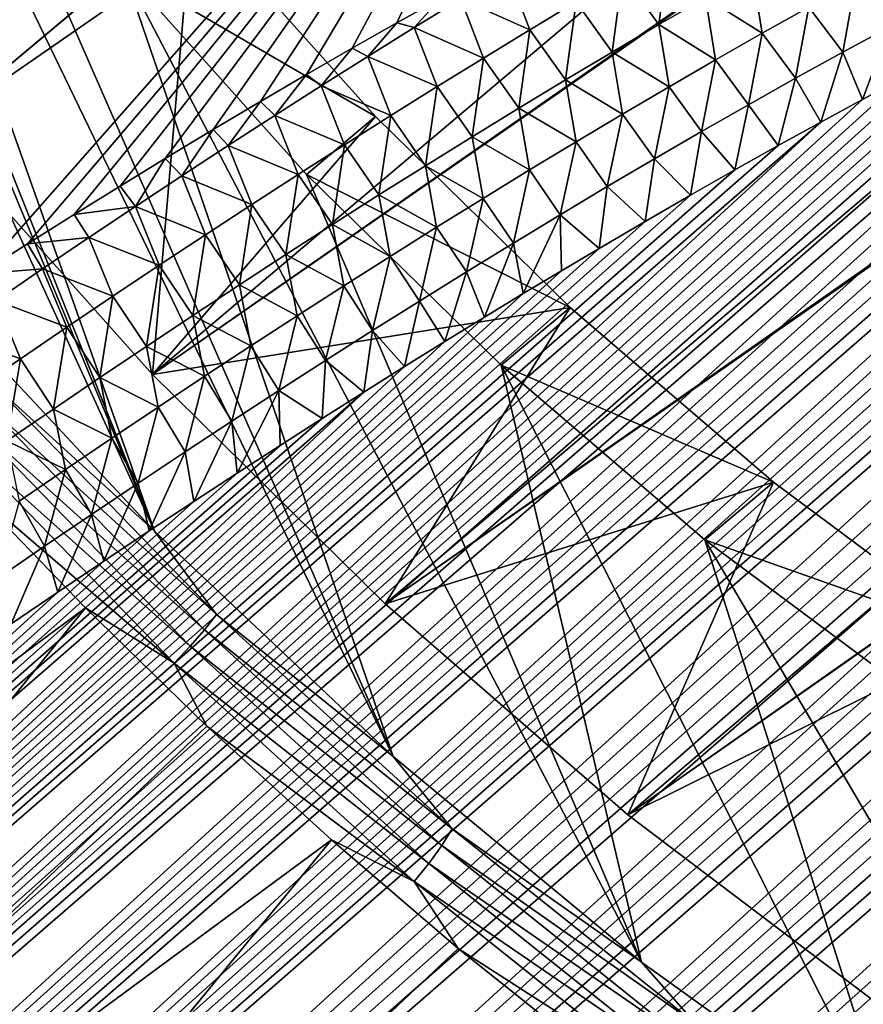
# Model space of a CAD drawing. Header units: metres. Extents: x -82 to 82, y -313 to 40.
# Tile 165 of 256: x -42 to -38, y -28 to -23. Entities that reach past the tile are written whole.
import ezdxf

# ---------------------------------------------------------------- set-up
doc = ezdxf.new("R2010")
doc.units = ezdxf.units.M
doc.layers.add('solid_505278_SW0001_CCC', color=7, linetype='CONTINUOUS')

msp = doc.modelspace()

# ---------------------------------------------------------------- linework, layer by layer
at = {"layer": 'solid_505278_SW0001_CCC'}
for points in [[(-63.763016, -25.788082, 80.750114), (-41.99976, -8.526351, 60.156395), (-42.169922, -8.474665, 60.112907)], [(-63.763016, -25.788082, 80.750114), (-63.231743, -26.098524, 81.068207), (-41.99976, -8.526351, 60.156395)], [(-63.231743, -26.098524, 81.068207), (-41.842224, -8.582294, 60.207947), (-41.99976, -8.526351, 60.156395)], [(-63.231743, -26.098524, 81.068207), (-41.695576, -8.642614, 60.267426), (-41.842224, -8.582294, 60.207947)], [(-63.231743, -26.098524, 81.068207), (-41.558605, -8.707561, 60.334934), (-41.695576, -8.642614, 60.267426)], [(-63.231743, -26.098524, 81.068207), (-41.430058, -8.777443, 60.410717), (-41.558605, -8.707561, 60.334934)], [(-63.231743, -26.098524, 81.068207), (-62.684708, -26.376814, 81.389404), (-41.430058, -8.777443, 60.410717)], [(-62.684708, -26.376814, 81.389404), (-41.308826, -8.852729, 60.495277), (-41.430058, -8.777443, 60.410717)], [(-62.684708, -26.376814, 81.389404), (-41.194489, -8.934104, 60.589447), (-41.308826, -8.852729, 60.495277)], [(-62.684708, -26.376814, 81.389404), (-41.086636, -9.02225, 60.694115), (-41.194489, -8.934104, 60.589447)], [(-62.684708, -26.376814, 81.389404), (-40.984615, -9.118364, 60.810867), (-41.086636, -9.02225, 60.694115)], [(-62.684708, -26.376814, 81.389404), (-62.122089, -26.622759, 81.71357), (-40.984615, -9.118364, 60.810867)], [(-62.122089, -26.622759, 81.71357), (-40.888721, -9.22365, 60.94138), (-40.984615, -9.118364, 60.810867)], [(-62.122089, -26.622759, 81.71357), (-40.799339, -9.339269, 61.087345), (-40.888721, -9.22365, 60.94138)], [(-62.122089, -26.622759, 81.71357), (-40.717018, -9.466698, 61.250923), (-40.799339, -9.339269, 61.087345)], [(-62.122089, -26.622759, 81.71357), (-40.643017, -9.607995, 61.435078), (-40.717018, -9.466698, 61.250923)], [(-62.122089, -26.622759, 81.71357), (-61.544094, -26.836035, 82.040489), (-40.643017, -9.607995, 61.435078)], [(-61.544094, -26.836035, 82.040489), (-40.578873, -9.764202, 61.641533), (-40.643017, -9.607995, 61.435078)], [(-61.544094, -26.836035, 82.040489), (-40.526199, -9.936281, 61.871933), (-40.578873, -9.764202, 61.641533)], [(-61.544094, -26.836035, 82.040489), (-40.487488, -10.125299, 62.127983), (-40.526199, -9.936281, 61.871933)], [(-61.544094, -26.836035, 82.040489), (-60.950909, -27.016228, 82.369934), (-40.487488, -10.125299, 62.127983)], [(-60.950909, -27.016228, 82.369934), (-40.464653, -10.332062, 62.411079), (-40.487488, -10.125299, 62.127983)], [(-60.950909, -27.016228, 82.369934), (-40.45956, -10.442219, 62.563053), (-40.464653, -10.332062, 62.411079)], [(-60.950909, -27.016228, 82.369934), (-40.459423, -10.557305, 62.722523), (-40.45956, -10.442219, 62.563053)], [(-60.950909, -27.016228, 82.369934), (-40.464149, -10.67721, 62.889416), (-40.459423, -10.557305, 62.722523)], [(-60.950909, -27.016228, 82.369934), (-60.342648, -27.162823, 82.701668), (-40.464149, -10.67721, 62.889416)], [(-60.342648, -27.162823, 82.701668), (-40.473946, -10.802046, 63.063919), (-40.464149, -10.67721, 62.889416)], [(-41.452251, -25.70079, 29.888214), (-42.606152, -24.465767, 29.759563), (-48.280914, -10.763391, 36.129955)], [(-44.553177, -18.229599, 33.354248), (-41.452251, -25.70079, 29.888214), (-48.280914, -10.763391, 36.129955)], [(-60.342648, -27.162823, 82.701668), (-40.489517, -10.932257, 63.246605), (-40.473946, -10.802046, 63.063919)], [(-60.342648, -27.162823, 82.701668), (-40.510616, -11.067623, 63.437275), (-40.489517, -10.932257, 63.246605)], [(-60.342648, -27.162823, 82.701668), (-40.537678, -11.208416, 63.636295), (-40.510616, -11.067623, 63.437275)], [(-60.342648, -27.162823, 82.701668), (-40.571346, -11.355057, 63.844212), (-40.537678, -11.208416, 63.636295)], [(-60.342648, -27.162823, 82.701668), (-40.611282, -11.507259, 64.060745), (-40.571346, -11.355057, 63.844212)], [(-60.342648, -27.162823, 82.701668), (-59.719311, -27.275183, 83.0354), (-40.611282, -11.507259, 64.060745)], [(-59.719311, -27.275183, 83.0354), (-40.658165, -11.665464, 64.286469), (-40.611282, -11.507259, 64.060745)], [(-59.719311, -27.275183, 83.0354), (-40.712559, -11.830039, 64.521843), (-40.658165, -11.665464, 64.286469)], [(-59.719311, -27.275183, 83.0354), (-40.774124, -12.000693, 64.766602), (-40.712559, -11.830039, 64.521843)], [(-59.719311, -27.275183, 83.0354), (-40.843739, -12.178025, 65.021477), (-40.774124, -12.000693, 64.766602)], [(-28.762028, -12.05919, 16.933319), (-42.578362, -23.652468, 29.56222), (-43.615726, -22.335091, 29.636663)], [(-28.16559, -13.673676, 17.443703), (-42.578362, -23.652468, 29.56222), (-28.762028, -12.05919, 16.933319)], [(-59.719311, -27.275183, 83.0354), (-40.921795, -12.362277, 65.286804), (-40.843739, -12.178025, 65.021477)], [(-59.719311, -27.275183, 83.0354), (-59.080986, -27.352562, 83.370766), (-40.921795, -12.362277, 65.286804)], [(-59.080986, -27.352562, 83.370766), (-41.008064, -12.553241, 65.562401), (-40.921795, -12.362277, 65.286804)], [(-59.080986, -27.352562, 83.370766), (-41.103653, -12.751672, 65.849174), (-41.008064, -12.553241, 65.562401)], [(-59.080986, -27.352562, 83.370766), (-41.208664, -12.95761, 66.147232), (-41.103653, -12.751672, 65.849174)], [(-59.080986, -27.352562, 83.370766), (-41.323162, -13.171048, 66.456596), (-41.208664, -12.95761, 66.147232)], [(-59.080986, -27.352562, 83.370766), (-41.405422, -13.317953, 66.669647), (-41.323162, -13.171048, 66.456596)], [(-59.080986, -27.352562, 83.370766), (-58.42778, -27.394125, 83.707375), (-41.405422, -13.317953, 66.669647)], [(-58.42778, -27.394125, 83.707375), (-41.492599, -13.468659, 66.88829), (-41.405422, -13.317953, 66.669647)], [(-58.42778, -27.394125, 83.707375), (-41.584278, -13.622864, 67.112198), (-41.492599, -13.468659, 66.88829)], [(-58.42778, -27.394125, 83.707375), (-41.680866, -13.780835, 67.341682), (-41.584278, -13.622864, 67.112198)], [(-28.16559, -13.673676, 17.443703), (-41.461132, -24.902836, 29.636663), (-42.578362, -23.652468, 29.56222)], [(-28.16559, -13.673676, 17.443703), (-27.467567, -15.167238, 18.048855), (-41.461132, -24.902836, 29.636663)], [(-58.42778, -27.394125, 83.707375), (-41.782825, -13.942882, 67.577095), (-41.680866, -13.780835, 67.341682)], [(-58.42778, -27.394125, 83.707375), (-41.890476, -14.109217, 67.81868), (-41.782825, -13.942882, 67.577095)], [(-58.42778, -27.394125, 83.707375), (-42.003258, -14.27945, 68.066025), (-41.890476, -14.109217, 67.81868)], [(-58.42778, -27.394125, 83.707375), (-42.121506, -14.453794, 68.319359), (-42.003258, -14.27945, 68.066025)], [(-58.42778, -27.394125, 83.707375), (-57.759773, -27.398943, 84.044769), (-42.121506, -14.453794, 68.319359)], [(-57.759773, -27.398943, 84.044769), (-42.245766, -14.632602, 68.579086), (-42.121506, -14.453794, 68.319359)], [(-27.467567, -15.167238, 18.048855), (-27.455582, -15.190328, 18.059414), (-41.461132, -24.902836, 29.636663)], [(-27.455582, -15.190328, 18.059414), (-40.277557, -26.071154, 29.859011), (-41.461132, -24.902836, 29.636663)], [(-27.455582, -15.190328, 18.059414), (-26.672958, -16.562752, 18.767042), (-40.277557, -26.071154, 29.859011)], [(-26.672958, -16.562752, 18.767042), (-26.65559, -16.59059, 18.783199), (-40.277557, -26.071154, 29.859011)], [(-26.65559, -16.59059, 18.783199), (-39.040272, -27.144865, 30.226973), (-40.277557, -26.071154, 29.859011)], [(-26.65559, -16.59059, 18.783199), (-25.805109, -17.847361, 19.604805), (-39.040272, -27.144865, 30.226973)], [(-25.805109, -17.847361, 19.604805), (-25.791048, -17.866592, 19.618942), (-39.040272, -27.144865, 30.226973)], [(-25.791048, -17.866592, 19.618942), (-37.765705, -28.109753, 30.735613), (-39.040272, -27.144865, 30.226973)], [(-44.553177, -18.229599, 33.354248), (-43.95644, -19.419426, 32.914837), (-41.452251, -25.70079, 29.888214)], [(-43.95644, -19.419426, 32.914837), (-43.261112, -20.594362, 32.596951), (-41.452251, -25.70079, 29.888214)], [(-44.534184, -21.913374, 77.301392), (-43.416916, -23.133987, 77.403191), (-40.172504, -19.457144, 72.382973)], [(-43.416916, -23.133987, 77.403191), (-39.083408, -20.699244, 72.434235), (-40.172504, -19.457144, 72.382973)], [(-43.261112, -20.594362, 32.596951), (-40.235573, -26.848587, 30.165615), (-41.452251, -25.70079, 29.888214)], [(-43.261112, -20.594362, 32.596951), (-42.475964, -21.73959, 32.40461), (-40.235573, -26.848587, 30.165615)], [(-43.416916, -23.133987, 77.403191), (-42.339424, -24.390427, 77.3965), (-39.083408, -20.699244, 72.434235)], [(-42.339424, -24.390427, 77.3965), (-42.09819, -24.237471, 77.120064), (-39.083408, -20.699244, 72.434235)], [(-42.09819, -24.237471, 77.120064), (-41.8606, -24.088415, 76.846939), (-39.083408, -20.699244, 72.434235)], [(-41.8606, -24.088415, 76.846939), (-41.626812, -23.943474, 76.577454), (-39.083408, -20.699244, 72.434235)], [(-41.626812, -23.943474, 76.577454), (-41.397163, -23.803116, 76.312241), (-39.083408, -20.699244, 72.434235)], [(-41.397163, -23.803116, 76.312241), (-41.152618, -23.655827, 76.029251), (-39.083408, -20.699244, 72.434235)], [(-41.152618, -23.655827, 76.029251), (-40.912525, -23.51335, 75.750809), (-39.083408, -20.699244, 72.434235)], [(-40.912525, -23.51335, 75.750809), (-40.676666, -23.375391, 75.476646), (-39.083408, -20.699244, 72.434235)], [(-40.676666, -23.375391, 75.476646), (-40.444828, -23.241659, 75.20652), (-39.083408, -20.699244, 72.434235)], [(-40.444828, -23.241659, 75.20652), (-40.216812, -23.111862, 74.940147), (-39.083408, -20.699244, 72.434235)], [(-40.216812, -23.111862, 74.940147), (-39.992603, -22.986, 74.677605), (-39.083408, -20.699244, 72.434235)], [(-50.522434, -37.890839, 83.596733), (-31.469603, -21.306791, 64.682755), (-31.642363, -21.314268, 64.887383)], [(-50.522434, -37.890839, 83.596733), (-50.405293, -38.536819, 83.331078), (-31.469603, -21.306791, 64.682755)], [(-50.405293, -38.536819, 83.331078), (-31.303656, -21.304287, 64.486702), (-31.469603, -21.306791, 64.682755)], [(-50.405293, -38.536819, 83.331078), (-31.144859, -21.307049, 64.2995), (-31.303656, -21.304287, 64.486702)], [(-50.405293, -38.536819, 83.331078), (-30.992691, -21.314518, 64.120598), (-31.144859, -21.307049, 64.2995)], [(-50.522434, -37.890839, 83.596733), (-31.642363, -21.314268, 64.887383), (-31.822475, -21.327295, 65.101158)], [(-50.522434, -37.890839, 83.596733), (-31.822475, -21.327295, 65.101158), (-32.010391, -21.346365, 65.324554)], [(-50.522434, -37.890839, 83.596733), (-32.010391, -21.346365, 65.324554), (-32.205772, -21.371181, 65.557304)], [(-50.405293, -38.536819, 83.331078), (-30.846811, -21.326328, 63.949608), (-30.992691, -21.314518, 64.120598)], [(-50.405293, -38.536819, 83.331078), (-30.707478, -21.342695, 63.786732), (-30.846811, -21.326328, 63.949608)], [(-50.405293, -38.536819, 83.331078), (-30.574125, -21.36298, 63.631382), (-30.707478, -21.342695, 63.786732)], [(-50.604382, -37.232616, 83.866211), (-32.409351, -21.40251, 65.800156), (-32.621433, -21.440695, 66.053452)], [(-50.604382, -37.232616, 83.866211), (-50.522434, -37.890839, 83.596733), (-32.409351, -21.40251, 65.800156)], [(-50.522434, -37.890839, 83.596733), (-32.205772, -21.371181, 65.557304), (-32.409351, -21.40251, 65.800156)], [(-50.405293, -38.536819, 83.331078), (-50.253609, -39.17049, 83.069473), (-30.574125, -21.36298, 63.631382)], [(-50.253609, -39.17049, 83.069473), (-30.446589, -21.386986, 63.483341), (-30.574125, -21.36298, 63.631382)], [(-50.253609, -39.17049, 83.069473), (-30.325008, -21.414804, 63.342693), (-30.446589, -21.386986, 63.483341)], [(-50.604382, -37.232616, 83.866211), (-32.621433, -21.440695, 66.053452), (-32.841778, -21.485538, 66.317001)], [(-50.253609, -39.17049, 83.069473), (-30.098269, -21.480011, 63.082005), (-30.325008, -21.414804, 63.342693)], [(-42.125282, -21.445313, 32.084057), (-43.615726, -22.335091, 29.636663), (-42.578362, -23.652468, 29.56222)], [(-42.125282, -21.445313, 32.084057), (-42.578362, -23.652468, 29.56222), (-41.260204, -22.546406, 32.019676)], [(-50.604382, -37.232616, 83.866211), (-32.841778, -21.485538, 66.317001), (-33.071312, -21.537996, 66.591736)], [(-50.253609, -39.17049, 83.069473), (-29.892912, -21.557049, 62.847946), (-30.098269, -21.480011, 63.082005)], [(-50.604382, -37.232616, 83.866211), (-33.071312, -21.537996, 66.591736), (-33.310097, -21.598162, 66.877769)], [(-50.253609, -39.17049, 83.069473), (-50.067894, -39.791664, 82.812096), (-29.892912, -21.557049, 62.847946)], [(-50.067894, -39.791664, 82.812096), (-29.707764, -21.644073, 62.638977), (-29.892912, -21.557049, 62.847946)], [(-50.604382, -37.232616, 83.866211), (-33.310097, -21.598162, 66.877769), (-33.558128, -21.666086, 67.175133)], [(-50.067894, -39.791664, 82.812096), (-29.541315, -21.739086, 62.453178), (-29.707764, -21.644073, 62.638977)], [(-50.650368, -36.562313, 84.139229), (-33.558128, -21.666086, 67.175133), (-33.729164, -21.716249, 67.380203)], [(-50.650368, -36.562313, 84.139229), (-50.604382, -37.232616, 83.866211), (-33.558128, -21.666086, 67.175133)], [(-50.650368, -36.562313, 84.139229), (-33.729164, -21.716249, 67.380203), (-33.904888, -21.770464, 67.590889)], [(-50.067894, -39.791664, 82.812096), (-29.392279, -21.840738, 62.288837), (-29.541315, -21.739086, 62.453178)], [(-42.475964, -21.73959, 32.40461), (-41.610897, -22.840672, 32.340229), (-40.235573, -26.848587, 30.165615)], [(-50.650368, -36.562313, 84.139229), (-33.904888, -21.770464, 67.590889), (-34.08493, -21.828373, 67.806854)], [(-50.650368, -36.562313, 84.139229), (-34.08493, -21.828373, 67.806854), (-34.269619, -21.890331, 68.028412)], [(-50.067894, -39.791664, 82.812096), (-49.848557, -40.400101, 82.559128), (-29.392279, -21.840738, 62.288837)], [(-49.848557, -40.400101, 82.559128), (-29.259308, -21.94775, 62.14418), (-29.392279, -21.840738, 62.288837)], [(-50.650368, -36.562313, 84.139229), (-34.269619, -21.890331, 68.028412), (-34.459335, -21.956738, 68.25592)], [(-50.650368, -36.562313, 84.139229), (-34.459335, -21.956738, 68.25592), (-34.654331, -22.027872, 68.489639)], [(-49.848557, -40.400101, 82.559128), (-29.140278, -22.059092, 62.016655), (-29.259308, -21.94775, 62.14418)], [(-50.650368, -36.562313, 84.139229), (-34.654331, -22.027872, 68.489639), (-34.854141, -22.103251, 68.729141)], [(-49.848557, -40.400101, 82.559128), (-29.033426, -22.174677, 61.904129), (-29.140278, -22.059092, 62.016655)], [(-50.65955, -35.880116, 84.415497), (-34.854141, -22.103251, 68.729141), (-35.059021, -22.183163, 68.974663)], [(-50.65955, -35.880116, 84.415497), (-50.650368, -36.562313, 84.139229), (-34.854141, -22.103251, 68.729141)], [(-50.65955, -35.880116, 84.415497), (-35.059021, -22.183163, 68.974663), (-35.269405, -22.268084, 69.226616)], [(-49.848557, -40.400101, 82.559128), (-28.937401, -22.294413, 61.804962), (-29.033426, -22.174677, 61.904129)], [(-50.65955, -35.880116, 84.415497), (-35.269405, -22.268084, 69.226616), (-35.485699, -22.358452, 69.485367)], [(-49.848557, -40.400101, 82.559128), (-49.595909, -40.995548, 82.31073), (-28.937401, -22.294413, 61.804962)], [(-49.595909, -40.995548, 82.31073), (-28.850801, -22.418177, 61.717545), (-28.937401, -22.294413, 61.804962)], [(-50.65955, -35.880116, 84.415497), (-35.485699, -22.358452, 69.485367), (-35.707466, -22.453802, 69.750534)], [(-50.65955, -35.880116, 84.415497), (-35.707466, -22.453802, 69.750534), (-35.93478, -22.554234, 70.022194)], [(-49.595909, -40.995548, 82.31073), (-28.772446, -22.546778, 61.640533), (-28.850801, -22.418177, 61.717545)], [(-50.65955, -35.880116, 84.415497), (-35.93478, -22.554234, 70.022194), (-36.168148, -22.660313, 70.300789)], [(-49.595909, -40.995548, 82.31073), (-28.701607, -22.680807, 61.573128), (-28.772446, -22.546778, 61.640533)], [(-41.260204, -22.546406, 32.019676), (-42.578362, -23.652468, 29.56222), (-41.461132, -24.902836, 29.636663)], [(-40.326057, -23.589542, 32.084057), (-41.610897, -22.840672, 32.340229), (-41.260204, -22.546406, 32.019676)], [(-40.326057, -23.589542, 32.084057), (-41.260204, -22.546406, 32.019676), (-41.461132, -24.902836, 29.636663)], [(-50.63097, -35.186218, 84.694664), (-50.65955, -35.880116, 84.415497), (-36.168148, -22.660313, 70.300789)], [(-50.63097, -35.186218, 84.694664), (-36.168148, -22.660313, 70.300789), (-36.40807, -22.772604, 70.586761)], [(-49.595909, -40.995548, 82.31073), (-28.637539, -22.820927, 61.514565), (-28.701607, -22.680807, 61.573128)], [(-38.883263, -23.120909, 73.665901), (-38.830936, -22.728039, 73.494072), (-39.06757, -22.865999, 73.780251)], [(-38.883263, -23.120909, 73.665901), (-38.645302, -22.983007, 73.380058), (-38.830936, -22.728039, 73.494072)], [(-50.63097, -35.186218, 84.694664), (-36.40807, -22.772604, 70.586761), (-36.654346, -22.890877, 70.879951)], [(-37.642365, -22.772377, 72.209122), (-37.880386, -22.901112, 72.495247), (-37.705475, -23.131651, 72.244987)], [(-49.595909, -40.995548, 82.31073), (-49.31015, -41.577801, 82.067017), (-28.637539, -22.820927, 61.514565)], [(-49.31015, -41.577801, 82.067017), (-28.579773, -22.968145, 61.464409), (-28.637539, -22.820927, 61.514565)], [(-41.610897, -22.840672, 32.340229), (-38.970577, -27.895464, 30.588524), (-40.235573, -26.848587, 30.165615)], [(-40.676762, -23.883797, 32.40461), (-38.970577, -27.895464, 30.588524), (-41.610897, -22.840672, 32.340229)], [(-40.326057, -23.589542, 32.084057), (-40.676762, -23.883797, 32.40461), (-41.610897, -22.840672, 32.340229)], [(-39.540379, -23.147806, 74.349762), (-39.654648, -22.845417, 74.308037), (-39.891796, -22.989447, 74.594536)], [(-39.540379, -23.147806, 74.349762), (-39.304047, -23.005939, 74.065483), (-39.654648, -22.845417, 74.308037)], [(-38.645302, -22.983007, 73.380058), (-38.355808, -23.16522, 73.064941), (-38.407166, -22.847162, 73.0933)], [(-38.407166, -22.847162, 73.0933), (-38.355808, -23.16522, 73.064941), (-38.118195, -23.032084, 72.780518)], [(-50.63097, -35.186218, 84.694664), (-36.654346, -22.890877, 70.879951), (-36.843021, -22.983286, 71.104408)], [(-39.121063, -23.260815, 73.950836), (-39.06757, -22.865999, 73.780251), (-39.304047, -23.005939, 74.065483)], [(-39.121063, -23.260815, 73.950836), (-38.883263, -23.120909, 73.665901), (-39.06757, -22.865999, 73.780251)], [(-37.880386, -22.901112, 72.495247), (-38.118195, -23.032084, 72.780518), (-37.945869, -23.262009, 72.531281)], [(-37.880386, -22.901112, 72.495247), (-37.945869, -23.262009, 72.531281), (-37.705475, -23.131651, 72.244987)], [(-50.63097, -35.186218, 84.694664), (-36.843021, -22.983286, 71.104408), (-37.035374, -23.079191, 71.333)], [(-49.31015, -41.577801, 82.067017), (-28.528191, -23.123703, 61.422638), (-28.579773, -22.968145, 61.464409)], [(-40.128826, -23.135338, 74.880035), (-39.992603, -22.986, 74.677605), (-40.216812, -23.111862, 74.940147)], [(-40.128826, -23.135338, 74.880035), (-39.891796, -22.989447, 74.594536), (-39.992603, -22.986, 74.677605)], [(-39.776581, -23.29155, 74.633095), (-39.891796, -22.989447, 74.594536), (-40.128826, -23.135338, 74.880035)], [(-39.776581, -23.29155, 74.633095), (-39.540379, -23.147806, 74.349762), (-39.891796, -22.989447, 74.594536)], [(-39.358719, -23.402678, 74.234863), (-39.304047, -23.005939, 74.065483), (-39.540379, -23.147806, 74.349762)], [(-39.358719, -23.402678, 74.234863), (-39.121063, -23.260815, 73.950836), (-39.304047, -23.005939, 74.065483)], [(-38.883263, -23.120909, 73.665901), (-38.593239, -23.300451, 73.348518), (-38.645302, -22.983007, 73.380058)], [(-38.645302, -22.983007, 73.380058), (-38.593239, -23.300451, 73.348518), (-38.355808, -23.16522, 73.064941)], [(-38.118195, -23.032084, 72.780518), (-38.355808, -23.16522, 73.064941), (-38.186069, -23.394617, 72.816772)], [(-38.118195, -23.032084, 72.780518), (-38.186069, -23.394617, 72.816772), (-37.945869, -23.262009, 72.531281)], [(-50.63097, -35.186218, 84.694664), (-37.035374, -23.079191, 71.333), (-37.231647, -23.178879, 71.565941)], [(-40.365753, -23.283039, 75.164551), (-40.216812, -23.111862, 74.940147), (-40.444828, -23.241659, 75.20652)], [(-40.365753, -23.283039, 75.164551), (-40.128826, -23.135338, 74.880035), (-40.216812, -23.111862, 74.940147)], [(-49.31015, -41.577801, 82.067017), (-28.482689, -23.28883, 61.389301), (-28.528191, -23.123703, 61.422638)], [(-40.012669, -23.43712, 74.915489), (-40.128826, -23.135338, 74.880035), (-40.365753, -23.283039, 75.164551)], [(-40.012669, -23.43712, 74.915489), (-39.776581, -23.29155, 74.633095), (-40.128826, -23.135338, 74.880035)], [(-39.596241, -23.546444, 74.517982), (-39.540379, -23.147806, 74.349762), (-39.776581, -23.29155, 74.633095)], [(-39.596241, -23.546444, 74.517982), (-39.358719, -23.402678, 74.234863), (-39.540379, -23.147806, 74.349762)], [(-39.121063, -23.260815, 73.950836), (-38.830509, -23.437717, 73.631241), (-38.883263, -23.120909, 73.665901)], [(-38.883263, -23.120909, 73.665901), (-38.830509, -23.437717, 73.631241), (-38.593239, -23.300451, 73.348518)], [(-37.705475, -23.131651, 72.244987), (-37.945869, -23.262009, 72.531281), (-37.845211, -23.501982, 72.291901)], [(-37.705475, -23.131651, 72.244987), (-37.845211, -23.501982, 72.291901), (-37.636784, -23.390528, 72.045578)], [(-50.63097, -35.186218, 84.694664), (-37.231647, -23.178879, 71.565941), (-37.432098, -23.282639, 71.803452)], [(-38.355808, -23.16522, 73.064941), (-38.593239, -23.300451, 73.348518), (-38.426083, -23.529408, 73.101463)], [(-38.355808, -23.16522, 73.064941), (-38.426083, -23.529408, 73.101463), (-38.186069, -23.394617, 72.816772)], [(-40.602589, -23.432508, 75.448082), (-40.444828, -23.241659, 75.20652), (-40.676666, -23.375391, 75.476646)], [(-40.602589, -23.432508, 75.448082), (-40.365753, -23.283039, 75.164551), (-40.444828, -23.241659, 75.20652)], [(-39.358719, -23.402678, 74.234863), (-39.067623, -23.576969, 73.913116), (-39.121063, -23.260815, 73.950836)], [(-39.121063, -23.260815, 73.950836), (-39.067623, -23.576969, 73.913116), (-38.830509, -23.437717, 73.631241)], [(-37.945869, -23.262009, 72.531281), (-38.186069, -23.394617, 72.816772), (-38.057613, -23.617273, 72.542625)], [(-37.945869, -23.262009, 72.531281), (-38.057613, -23.617273, 72.542625), (-37.845211, -23.501982, 72.291901)], [(-50.63097, -35.186218, 84.694664), (-37.432098, -23.282639, 71.803452), (-37.636784, -23.390528, 72.045578)], [(-49.31015, -41.577801, 82.067017), (-28.443184, -23.46549, 61.364574), (-28.482689, -23.28883, 61.389301)], [(-40.248657, -23.584471, 75.196945), (-40.365753, -23.283039, 75.164551), (-40.602589, -23.432508, 75.448082)], [(-40.248657, -23.584471, 75.196945), (-40.012669, -23.43712, 74.915489), (-40.365753, -23.283039, 75.164551)], [(-39.833649, -23.692064, 74.800201), (-39.776581, -23.29155, 74.633095), (-40.012669, -23.43712, 74.915489)], [(-39.833649, -23.692064, 74.800201), (-39.596241, -23.546444, 74.517982), (-39.776581, -23.29155, 74.633095)], [(-38.593239, -23.300451, 73.348518), (-38.830509, -23.437717, 73.631241), (-38.66592, -23.666306, 73.385353)], [(-38.593239, -23.300451, 73.348518), (-38.66592, -23.666306, 73.385353), (-38.426083, -23.529408, 73.101463)], [(-50.63097, -35.186218, 84.694664), (-37.636784, -23.390528, 72.045578), (-37.845211, -23.501982, 72.291901)], [(-40.839344, -23.58371, 75.730637), (-40.676666, -23.375391, 75.476646), (-40.912525, -23.51335, 75.750809)], [(-40.839344, -23.58371, 75.730637), (-40.602589, -23.432508, 75.448082), (-40.676666, -23.375391, 75.476646)], [(-39.596241, -23.546444, 74.517982), (-39.304596, -23.718157, 74.194153), (-39.358719, -23.402678, 74.234863)], [(-39.358719, -23.402678, 74.234863), (-39.304596, -23.718157, 74.194153), (-39.067623, -23.576969, 73.913116)], [(-38.186069, -23.394617, 72.816772), (-38.426083, -23.529408, 73.101463), (-38.274284, -23.736753, 72.797966)], [(-38.186069, -23.394617, 72.816772), (-38.274284, -23.736753, 72.797966), (-38.057613, -23.617273, 72.542625)], [(-40.484558, -23.733559, 75.47747), (-40.602589, -23.432508, 75.448082), (-40.839344, -23.58371, 75.730637)], [(-40.484558, -23.733559, 75.47747), (-40.248657, -23.584471, 75.196945), (-40.602589, -23.432508, 75.448082)], [(-40.07095, -23.839489, 75.081528), (-40.012669, -23.43712, 74.915489), (-40.248657, -23.584471, 75.196945)], [(-40.07095, -23.839489, 75.081528), (-39.833649, -23.692064, 74.800201), (-40.012669, -23.43712, 74.915489)], [(-38.830509, -23.437717, 73.631241), (-39.067623, -23.576969, 73.913116), (-38.905602, -23.80526, 73.668442)], [(-38.830509, -23.437717, 73.631241), (-38.905602, -23.80526, 73.668442), (-38.66592, -23.666306, 73.385353)], [(-50.63097, -35.186218, 84.694664), (-37.845211, -23.501982, 72.291901), (-38.057613, -23.617273, 72.542625)], [(-49.31015, -41.577801, 82.067017), (-48.99131, -42.146576, 81.828072), (-28.443184, -23.46549, 61.364574)], [(-48.99131, -42.146576, 81.828072), (-28.410282, -23.655523, 61.349346), (-28.443184, -23.46549, 61.364574)], [(-41.076035, -23.736607, 76.012207), (-40.912525, -23.51335, 75.750809), (-41.152618, -23.655827, 76.029251)], [(-41.076035, -23.736607, 76.012207), (-40.839344, -23.58371, 75.730637), (-40.912525, -23.51335, 75.750809)], [(-39.833649, -23.692064, 74.800201), (-39.541439, -23.861231, 74.474335), (-39.596241, -23.546444, 74.517982)], [(-39.596241, -23.546444, 74.517982), (-39.541439, -23.861231, 74.474335), (-39.304596, -23.718157, 74.194153)], [(-38.426083, -23.529408, 73.101463), (-38.66592, -23.666306, 73.385353), (-38.495525, -23.860777, 73.058182)], [(-38.426083, -23.529408, 73.101463), (-38.495525, -23.860777, 73.058182), (-38.274284, -23.736753, 72.797966)], [(-39.334579, -24.561621, 32.276398), (-40.326057, -23.589542, 32.084057), (-41.461132, -24.902836, 29.636663)], [(-40.720379, -23.884352, 75.757072), (-40.839344, -23.58371, 75.730637), (-41.076035, -23.736607, 76.012207)], [(-40.720379, -23.884352, 75.757072), (-40.484558, -23.733559, 75.47747), (-40.839344, -23.58371, 75.730637)], [(-39.334579, -24.561621, 32.276398), (-40.676762, -23.883797, 32.40461), (-40.326057, -23.589542, 32.084057)], [(-40.308155, -23.988676, 75.361954), (-40.248657, -23.584471, 75.196945), (-40.484558, -23.733559, 75.47747)], [(-40.308155, -23.988676, 75.361954), (-40.07095, -23.839489, 75.081528), (-40.248657, -23.584471, 75.196945)], [(-39.067623, -23.576969, 73.913116), (-39.304596, -23.718157, 74.194153), (-39.145134, -23.946218, 73.950714)], [(-39.067623, -23.576969, 73.913116), (-39.145134, -23.946218, 73.950714), (-38.905602, -23.80526, 73.668442)], [(-50.563488, -34.480732, 84.976265), (-50.63097, -35.186218, 84.694664), (-38.057613, -23.617273, 72.542625)], [(-50.563488, -34.480732, 84.976265), (-38.057613, -23.617273, 72.542625), (-38.274284, -23.736753, 72.797966)], [(-48.99131, -42.146576, 81.828072), (-28.384537, -23.860771, 61.344528), (-28.410282, -23.655523, 61.349346)], [(-41.312668, -23.891167, 76.292816), (-41.152618, -23.655827, 76.029251), (-41.397163, -23.803116, 76.312241)], [(-41.312668, -23.891167, 76.292816), (-41.076035, -23.736607, 76.012207), (-41.152618, -23.655827, 76.029251)], [(-40.07095, -23.839489, 75.081528), (-39.778164, -24.006142, 74.753677), (-39.833649, -23.692064, 74.800201)], [(-39.833649, -23.692064, 74.800201), (-39.778164, -24.006142, 74.753677), (-39.541439, -23.861231, 74.474335)], [(-38.66592, -23.666306, 73.385353), (-38.905602, -23.80526, 73.668442), (-38.72163, -23.989695, 73.323494)], [(-38.66592, -23.666306, 73.385353), (-38.72163, -23.989695, 73.323494), (-38.495525, -23.860777, 73.058182)], [(-50.563488, -34.480732, 84.976265), (-38.274284, -23.736753, 72.797966), (-38.495525, -23.860777, 73.058182)], [(-40.956135, -24.036814, 76.035744), (-41.076035, -23.736607, 76.012207), (-41.312668, -23.891167, 76.292816)], [(-40.956135, -24.036814, 76.035744), (-40.720379, -23.884352, 75.757072), (-41.076035, -23.736607, 76.012207)], [(-40.54528, -24.139587, 75.641479), (-40.484558, -23.733559, 75.47747), (-40.720379, -23.884352, 75.757072)], [(-40.54528, -24.139587, 75.641479), (-40.308155, -23.988676, 75.361954), (-40.484558, -23.733559, 75.47747)], [(-39.304596, -23.718157, 74.194153), (-39.541439, -23.861231, 74.474335), (-39.384525, -24.08913, 74.232185)], [(-39.304596, -23.718157, 74.194153), (-39.384525, -24.08913, 74.232185), (-39.145134, -23.946218, 73.950714)], [(-41.549259, -24.047352, 76.572449), (-41.397163, -23.803116, 76.312241), (-41.626812, -23.943474, 76.577454)], [(-41.549259, -24.047352, 76.572449), (-41.312668, -23.891167, 76.292816), (-41.397163, -23.803116, 76.312241)], [(-38.905602, -23.80526, 73.668442), (-39.145134, -23.946218, 73.950714), (-38.952347, -24.123184, 73.593712)], [(-38.905602, -23.80526, 73.668442), (-38.952347, -24.123184, 73.593712), (-38.72163, -23.989695, 73.323494)], [(-50.563488, -34.480732, 84.976265), (-38.495525, -23.860777, 73.058182), (-38.72163, -23.989695, 73.323494)], [(-48.99131, -42.146576, 81.828072), (-28.366653, -24.083639, 61.351284), (-28.384537, -23.860771, 61.344528)], [(-40.308155, -23.988676, 75.361954), (-40.014786, -24.152842, 75.032173), (-40.07095, -23.839489, 75.081528)], [(-40.07095, -23.839489, 75.081528), (-40.014786, -24.152842, 75.032173), (-39.778164, -24.006142, 74.753677)], [(-39.541439, -23.861231, 74.474335), (-39.778164, -24.006142, 74.753677), (-39.623795, -24.233946, 74.51284)], [(-39.541439, -23.861231, 74.474335), (-39.623795, -24.233946, 74.51284), (-39.384525, -24.08913, 74.232185)], [(-41.191837, -24.19091, 76.313492), (-41.312668, -23.891167, 76.292816), (-41.549259, -24.047352, 76.572449)], [(-41.191837, -24.19091, 76.313492), (-40.956135, -24.036814, 76.035744), (-41.312668, -23.891167, 76.292816)], [(-40.78233, -24.292189, 75.920113), (-40.720379, -23.884352, 75.757072), (-40.956135, -24.036814, 76.035744)], [(-40.78233, -24.292189, 75.920113), (-40.54528, -24.139587, 75.641479), (-40.720379, -23.884352, 75.757072)], [(-40.676762, -23.883797, 32.40461), (-39.685272, -24.855885, 32.596951), (-38.970577, -27.895464, 30.588524)], [(-39.334579, -24.561621, 32.276398), (-39.685272, -24.855885, 32.596951), (-40.676762, -23.883797, 32.40461)], [(-41.549259, -24.047352, 76.572449), (-41.626812, -23.943474, 76.577454), (-41.8606, -24.088415, 76.846939)], [(-39.145134, -23.946218, 73.950714), (-39.384525, -24.08913, 74.232185), (-39.187359, -24.260866, 73.868576)], [(-39.145134, -23.946218, 73.950714), (-39.187359, -24.260866, 73.868576), (-38.952347, -24.123184, 73.593712)], [(-50.563488, -34.480732, 84.976265), (-38.72163, -23.989695, 73.323494), (-38.952347, -24.123184, 73.593712)], [(-40.54528, -24.139587, 75.641479), (-40.251316, -24.301285, 75.309822), (-40.308155, -23.988676, 75.361954)], [(-40.308155, -23.988676, 75.361954), (-40.251316, -24.301285, 75.309822), (-40.014786, -24.152842, 75.032173)], [(-39.778164, -24.006142, 74.753677), (-40.014786, -24.152842, 75.032173), (-39.862949, -24.380613, 74.792686)], [(-39.778164, -24.006142, 74.753677), (-39.862949, -24.380613, 74.792686), (-39.623795, -24.233946, 74.51284)], [(-41.78582, -24.20513, 76.85112), (-41.549259, -24.047352, 76.572449), (-41.8606, -24.088415, 76.846939)], [(-41.427494, -24.346607, 76.590317), (-41.549259, -24.047352, 76.572449), (-41.78582, -24.20513, 76.85112)], [(-41.427494, -24.346607, 76.590317), (-41.191837, -24.19091, 76.313492), (-41.549259, -24.047352, 76.572449)], [(-41.019321, -24.446447, 76.197861), (-40.956135, -24.036814, 76.035744), (-41.191837, -24.19091, 76.313492)], [(-41.019321, -24.446447, 76.197861), (-40.78233, -24.292189, 75.920113), (-40.956135, -24.036814, 76.035744)], [(-48.99131, -42.146576, 81.828072), (-28.358086, -24.326643, 61.371552), (-28.366653, -24.083639, 61.351284)], [(-41.78582, -24.20513, 76.85112), (-41.8606, -24.088415, 76.846939), (-42.09819, -24.237471, 77.120064)], [(-39.384525, -24.08913, 74.232185), (-39.623795, -24.233946, 74.51284), (-39.573196, -24.490969, 74.318687)], [(-39.384525, -24.08913, 74.232185), (-39.573196, -24.490969, 74.318687), (-39.3787, -24.374325, 74.091988)], [(-39.384525, -24.08913, 74.232185), (-39.3787, -24.374325, 74.091988), (-39.187359, -24.260866, 73.868576)], [(-50.563488, -34.480732, 84.976265), (-38.952347, -24.123184, 73.593712), (-39.187359, -24.260866, 73.868576)], [(-40.78233, -24.292189, 75.920113), (-40.487762, -24.451439, 75.586624), (-40.54528, -24.139587, 75.641479)], [(-40.54528, -24.139587, 75.641479), (-40.487762, -24.451439, 75.586624), (-40.251316, -24.301285, 75.309822)], [(-40.014786, -24.152842, 75.032173), (-40.251316, -24.301285, 75.309822), (-40.101997, -24.529083, 75.071716)], [(-40.014786, -24.152842, 75.032173), (-40.101997, -24.529083, 75.071716), (-39.862949, -24.380613, 74.792686)], [(-42.022354, -24.364462, 77.128838), (-41.78582, -24.20513, 76.85112), (-42.09819, -24.237471, 77.120064)], [(-41.663113, -24.50387, 76.866219), (-41.78582, -24.20513, 76.85112), (-42.022354, -24.364462, 77.128838)], [(-41.663113, -24.50387, 76.866219), (-41.427494, -24.346607, 76.590317), (-41.78582, -24.20513, 76.85112)], [(-41.256256, -24.602325, 76.474709), (-41.191837, -24.19091, 76.313492), (-41.427494, -24.346607, 76.590317)], [(-41.256256, -24.602325, 76.474709), (-41.019321, -24.446447, 76.197861), (-41.191837, -24.19091, 76.313492)], [(-50.563488, -34.480732, 84.976265), (-39.187359, -24.260866, 73.868576), (-39.3787, -24.374325, 74.091988)], [(-42.022354, -24.364462, 77.128838), (-42.09819, -24.237471, 77.120064), (-42.339424, -24.390427, 77.3965)], [(-39.623795, -24.233946, 74.51284), (-39.862949, -24.380613, 74.792686), (-39.771034, -24.611021, 74.54879)], [(-39.623795, -24.233946, 74.51284), (-39.771034, -24.611021, 74.54879), (-39.573196, -24.490969, 74.318687)], [(-41.019321, -24.446447, 76.197861), (-40.724129, -24.60327, 75.862587), (-40.78233, -24.292189, 75.920113)], [(-40.78233, -24.292189, 75.920113), (-40.724129, -24.60327, 75.862587), (-40.487762, -24.451439, 75.586624)], [(-40.251316, -24.301285, 75.309822), (-40.487762, -24.451439, 75.586624), (-40.340954, -24.679319, 75.34993)], [(-40.251316, -24.301285, 75.309822), (-40.340954, -24.679319, 75.34993), (-40.101997, -24.529083, 75.071716)], [(-48.99131, -42.146576, 81.828072), (-48.639378, -42.701458, 81.594017), (-28.358086, -24.326643, 61.371552)], [(-48.639378, -42.701458, 81.594017), (-28.36013, -24.591164, 61.407063), (-28.358086, -24.326643, 61.371552)], [(-42.258881, -24.525324, 77.405586), (-42.022354, -24.364462, 77.128838), (-42.339424, -24.390427, 77.3965)], [(-41.898708, -24.662664, 77.141212), (-42.022354, -24.364462, 77.128838), (-42.258881, -24.525324, 77.405586)], [(-41.898708, -24.662664, 77.141212), (-41.663113, -24.50387, 76.866219), (-42.022354, -24.364462, 77.128838)], [(-41.493153, -24.759789, 76.750671), (-41.427494, -24.346607, 76.590317), (-41.663113, -24.50387, 76.866219)], [(-41.493153, -24.759789, 76.750671), (-41.256256, -24.602325, 76.474709), (-41.427494, -24.346607, 76.590317)], [(-50.563488, -34.480732, 84.976265), (-39.3787, -24.374325, 74.091988), (-39.573196, -24.490969, 74.318687)], [(-39.862949, -24.380613, 74.792686), (-40.101997, -24.529083, 75.071716), (-39.972393, -24.734707, 74.78244)], [(-39.862949, -24.380613, 74.792686), (-39.972393, -24.734707, 74.78244), (-39.771034, -24.611021, 74.54879)], [(-42.281052, -24.947168, 29.697874), (-42.606152, -24.465767, 29.759563), (-41.452251, -25.70079, 29.888214)], [(-41.256256, -24.602325, 76.474709), (-40.960434, -24.756742, 76.137703), (-41.019321, -24.446447, 76.197861)], [(-41.019321, -24.446447, 76.197861), (-40.960434, -24.756742, 76.137703), (-40.724129, -24.60327, 75.862587)], [(-40.487762, -24.451439, 75.586624), (-40.724129, -24.60327, 75.862587), (-40.579823, -24.831287, 75.627319)], [(-40.487762, -24.451439, 75.586624), (-40.579823, -24.831287, 75.627319), (-40.340954, -24.679319, 75.34993)], [(-50.563488, -34.480732, 84.976265), (-39.573196, -24.490969, 74.318687), (-39.771034, -24.611021, 74.54879)], [(-41.730011, -24.918804, 77.025742), (-41.663113, -24.50387, 76.866219), (-41.898708, -24.662664, 77.141212)], [(-41.730011, -24.918804, 77.025742), (-41.493153, -24.759789, 76.750671), (-41.663113, -24.50387, 76.866219)], [(-42.134289, -24.822966, 77.415283), (-42.258881, -24.525324, 77.405586), (-42.495399, -24.687693, 77.681381)], [(-42.134289, -24.822966, 77.415283), (-41.898708, -24.662664, 77.141212), (-42.258881, -24.525324, 77.405586)], [(-39.334579, -24.561621, 32.276398), (-41.461132, -24.902836, 29.636663), (-40.277557, -26.071154, 29.859011)], [(-40.101997, -24.529083, 75.071716), (-40.340954, -24.679319, 75.34993), (-40.177391, -24.862162, 75.01973)], [(-38.298256, -25.450388, 32.594276), (-39.334579, -24.561621, 32.276398), (-40.277557, -26.071154, 29.859011)], [(-40.101997, -24.529083, 75.071716), (-40.177391, -24.862162, 75.01973), (-39.972393, -24.734707, 74.78244)], [(-38.298256, -25.450388, 32.594276), (-39.685272, -24.855885, 32.596951), (-39.334579, -24.561621, 32.276398)], [(-50.563488, -34.480732, 84.976265), (-39.771034, -24.611021, 74.54879), (-39.972393, -24.734707, 74.78244)], [(-48.639378, -42.701458, 81.594017), (-28.374102, -24.878487, 61.459557), (-28.36013, -24.591164, 61.407063)], [(-41.493153, -24.759789, 76.750671), (-41.196678, -24.911821, 76.411964), (-41.256256, -24.602325, 76.474709)], [(-41.256256, -24.602325, 76.474709), (-41.196678, -24.911821, 76.411964), (-40.960434, -24.756742, 76.137703)], [(-40.724129, -24.60327, 75.862587), (-40.960434, -24.756742, 76.137703), (-40.818611, -24.984949, 75.9039)], [(-40.724129, -24.60327, 75.862587), (-40.818611, -24.984949, 75.9039), (-40.579823, -24.831287, 75.627319)], [(-41.96685, -25.079342, 77.299919), (-41.898708, -24.662664, 77.141212), (-42.134289, -24.822966, 77.415283)], [(-41.96685, -25.079342, 77.299919), (-41.730011, -24.918804, 77.025742), (-41.898708, -24.662664, 77.141212)], [(-42.369862, -24.984747, 77.688438), (-42.134289, -24.822966, 77.415283), (-42.495399, -24.687693, 77.681381)], [(-40.340954, -24.679319, 75.34993), (-40.579823, -24.831287, 75.627319), (-40.385521, -24.992744, 75.260262)], [(-40.340954, -24.679319, 75.34993), (-40.385521, -24.992744, 75.260262), (-40.177391, -24.862162, 75.01973)], [(-50.563488, -34.480732, 84.976265), (-39.972393, -24.734707, 74.78244), (-40.177391, -24.862162, 75.01973)], [(-41.730011, -24.918804, 77.025742), (-41.432877, -25.068474, 76.685387), (-41.493153, -24.759789, 76.750671)], [(-41.493153, -24.759789, 76.750671), (-41.432877, -25.068474, 76.685387), (-41.196678, -24.911821, 76.411964)], [(-40.960434, -24.756742, 76.137703), (-41.196678, -24.911821, 76.411964), (-41.057335, -25.140268, 76.179649)], [(-40.960434, -24.756742, 76.137703), (-41.057335, -25.140268, 76.179649), (-40.818611, -24.984949, 75.9039)], [(-50.563488, -34.480732, 84.976265), (-40.177391, -24.862162, 75.01973), (-40.385521, -24.992744, 75.260262)], [(-42.203671, -25.241379, 77.573204), (-42.134289, -24.822966, 77.415283), (-42.369862, -24.984747, 77.688438)], [(-42.203671, -25.241379, 77.573204), (-41.96685, -25.079342, 77.299919), (-42.134289, -24.822966, 77.415283)], [(-40.579823, -24.831287, 75.627319), (-40.818611, -24.984949, 75.9039), (-40.596825, -25.126509, 75.504074)], [(-40.579823, -24.831287, 75.627319), (-40.596825, -25.126509, 75.504074), (-40.385521, -24.992744, 75.260262)], [(-39.685272, -24.855885, 32.596951), (-37.671833, -28.829304, 31.152122), (-38.970577, -27.895464, 30.588524)], [(-39.685272, -24.855885, 32.596951), (-38.648926, -25.744671, 32.914837), (-37.671833, -28.829304, 31.152122)], [(-38.298256, -25.450388, 32.594276), (-38.648926, -25.744671, 32.914837), (-39.685272, -24.855885, 32.596951)], [(-48.639378, -42.701458, 81.594017), (-28.401852, -25.189863, 61.531261), (-28.374102, -24.878487, 61.459557)], [(-41.196678, -24.911821, 76.411964), (-41.432877, -25.068474, 76.685387), (-41.295998, -25.297213, 76.454575)], [(-41.196678, -24.911821, 76.411964), (-41.295998, -25.297213, 76.454575), (-41.057335, -25.140268, 76.179649)], [(-42.350533, -25.016365, 29.630756), (-42.281052, -24.947168, 29.697874), (-41.135746, -26.12484, 29.869772)], [(-41.135746, -26.12484, 29.869772), (-42.281052, -24.947168, 29.697874), (-41.452251, -25.70079, 29.888214)], [(-41.96685, -25.079342, 77.299919), (-41.669037, -25.226665, 76.957962), (-41.730011, -24.918804, 77.025742)], [(-41.730011, -24.918804, 77.025742), (-41.669037, -25.226665, 76.957962), (-41.432877, -25.068474, 76.685387)], [(-50.455902, -33.763905, 85.259773), (-50.563488, -34.480732, 84.976265), (-40.385521, -24.992744, 75.260262)], [(-50.455902, -33.763905, 85.259773), (-40.385521, -24.992744, 75.260262), (-40.596825, -25.126509, 75.504074)], [(-42.430714, -25.093273, 29.58861), (-42.350533, -25.016365, 29.630756), (-41.197147, -26.202345, 29.803867)], [(-41.197147, -26.202345, 29.803867), (-42.350533, -25.016365, 29.630756), (-41.135746, -26.12484, 29.869772)], [(-40.818611, -24.984949, 75.9039), (-41.057335, -25.140268, 76.179649), (-41.029877, -25.404739, 76.00219)], [(-40.818611, -24.984949, 75.9039), (-41.029877, -25.404739, 76.00219), (-40.811531, -25.263744, 75.751335)], [(-40.818611, -24.984949, 75.9039), (-40.811531, -25.263744, 75.751335), (-40.596825, -25.126509, 75.504074)], [(-41.432877, -25.068474, 76.685387), (-41.669037, -25.226665, 76.957962), (-41.534607, -25.455744, 76.728676)], [(-41.432877, -25.068474, 76.685387), (-41.534607, -25.455744, 76.728676), (-41.295998, -25.297213, 76.454575)], [(-42.517071, -25.173552, 29.573814), (-42.430714, -25.093273, 29.58861), (-41.270187, -26.286596, 29.762793)], [(-41.270187, -26.286596, 29.762793), (-42.430714, -25.093273, 29.58861), (-41.197147, -26.202345, 29.803867)], [(-42.203671, -25.241379, 77.573204), (-41.905163, -25.38637, 77.229683), (-41.96685, -25.079342, 77.299919)], [(-41.96685, -25.079342, 77.299919), (-41.905163, -25.38637, 77.229683), (-41.669037, -25.226665, 76.957962)], [(-50.455902, -33.763905, 85.259773), (-40.596825, -25.126509, 75.504074), (-40.811531, -25.263744, 75.751335)], [(-41.057335, -25.140268, 76.179649), (-41.295998, -25.297213, 76.454575), (-41.25209, -25.549782, 76.256821)], [(-41.057335, -25.140268, 76.179649), (-41.25209, -25.549782, 76.256821), (-41.029877, -25.404739, 76.00219)], [(-48.639378, -42.701458, 81.594017), (-48.254272, -43.241982, 81.364975), (-28.401852, -25.189863, 61.531261)], [(-48.254272, -43.241982, 81.364975), (-28.444988, -25.526188, 61.624115), (-28.401852, -25.189863, 61.531261)], [(-41.350742, -26.372835, 29.748867), (-42.407131, -25.465605, 29.607124), (-42.517071, -25.173552, 29.573814)], [(-41.350742, -26.372835, 29.748867), (-42.517071, -25.173552, 29.573814), (-41.270187, -26.286596, 29.762793)], [(-50.455902, -33.763905, 85.259773), (-40.811531, -25.263744, 75.751335), (-41.029877, -25.404739, 76.00219)], [(-42.203671, -25.241379, 77.573204), (-42.141266, -25.54756, 77.500557), (-41.905163, -25.38637, 77.229683)], [(-41.669037, -25.226665, 76.957962), (-41.905163, -25.38637, 77.229683), (-41.773174, -25.615833, 77.001945)], [(-41.669037, -25.226665, 76.957962), (-41.773174, -25.615833, 77.001945), (-41.534607, -25.455744, 76.728676)], [(-41.295998, -25.297213, 76.454575), (-41.534607, -25.455744, 76.728676), (-41.478409, -25.699156, 76.515373)], [(-41.295998, -25.297213, 76.454575), (-41.478409, -25.699156, 76.515373), (-41.25209, -25.549782, 76.256821)], [(-50.455902, -33.763905, 85.259773), (-41.029877, -25.404739, 76.00219), (-41.25209, -25.549782, 76.256821)], [(-41.905163, -25.38637, 77.229683), (-42.141266, -25.54756, 77.500557), (-42.011703, -25.777454, 77.274384)], [(-41.905163, -25.38637, 77.229683), (-42.011703, -25.777454, 77.274384), (-41.773174, -25.615833, 77.001945)], [(-47.25589, -30.133171, 31.410774), (-42.407131, -25.465605, 29.607124), (-41.803772, -26.091228, 29.692892)], [(-41.350742, -26.372835, 29.748867), (-41.803772, -26.091228, 29.692892), (-42.407131, -25.465605, 29.607124)], [(-41.534607, -25.455744, 76.728676), (-41.773174, -25.615833, 77.001945), (-41.709015, -25.853083, 76.777985)], [(-41.534607, -25.455744, 76.728676), (-41.709015, -25.853083, 76.777985), (-41.478409, -25.699156, 76.515373)], [(-38.298256, -25.450388, 32.594276), (-40.277557, -26.071154, 29.859011), (-39.040272, -27.144865, 30.226973)], [(-37.230145, -26.244661, 33.033676), (-38.298256, -25.450388, 32.594276), (-39.040272, -27.144865, 30.226973)], [(-37.230145, -26.244661, 33.033676), (-38.648926, -25.744671, 32.914837), (-38.298256, -25.450388, 32.594276)], [(-50.455902, -33.763905, 85.259773), (-41.25209, -25.549782, 76.256821), (-41.478409, -25.699156, 76.515373)], [(-48.254272, -43.241982, 81.364975), (-28.472603, -25.703867, 61.678867), (-28.444988, -25.526188, 61.624115)], [(-42.141266, -25.54756, 77.500557), (-42.250202, -25.940582, 77.54599), (-42.011703, -25.777454, 77.274384)], [(-41.773174, -25.615833, 77.001945), (-42.011703, -25.777454, 77.274384), (-41.94331, -26.010775, 77.044235)], [(-41.773174, -25.615833, 77.001945), (-41.94331, -26.010775, 77.044235), (-41.709015, -25.853083, 76.777985)], [(-50.455902, -33.763905, 85.259773), (-41.478409, -25.699156, 76.515373), (-41.709015, -25.853083, 76.777985)], [(-48.254272, -43.241982, 81.364975), (-28.50485, -25.888252, 61.739803), (-28.472603, -25.703867, 61.678867)], [(-41.135746, -26.12484, 29.869772), (-41.452251, -25.70079, 29.888214), (-40.235573, -26.848587, 30.165615)], [(-38.648926, -25.744671, 32.914837), (-36.354549, -29.639053, 31.849915), (-37.671833, -28.829304, 31.152122)], [(-38.648926, -25.744671, 32.914837), (-37.580799, -26.538954, 33.354248), (-36.354549, -29.639053, 31.849915)], [(-37.230145, -26.244661, 33.033676), (-37.580799, -26.538954, 33.354248), (-38.648926, -25.744671, 32.914837)], [(-42.011703, -25.777454, 77.274384), (-42.250202, -25.940582, 77.54599), (-42.181278, -26.172216, 77.31411)], [(-42.011703, -25.777454, 77.274384), (-42.181278, -26.172216, 77.31411), (-41.94331, -26.010775, 77.044235)], [(-50.455902, -33.763905, 85.259773), (-41.709015, -25.853083, 76.777985), (-41.94331, -26.010775, 77.044235)], [(-48.254272, -43.241982, 81.364975), (-28.541601, -26.079239, 61.80685), (-28.50485, -25.888252, 61.739803)], [(-50.455902, -33.763905, 85.259773), (-41.94331, -26.010775, 77.044235), (-42.181278, -26.172216, 77.31411)], [(-48.254272, -43.241982, 81.364975), (-47.835804, -43.767616, 81.141052), (-28.541601, -26.079239, 61.80685)], [(-47.835804, -43.767616, 81.141052), (-28.583038, -26.276979, 61.880238), (-28.541601, -26.079239, 61.80685)], [(-46.054256, -31.333872, 31.623154), (-47.25589, -30.133171, 31.410774), (-41.803772, -26.091228, 29.692892)], [(-46.054256, -31.333872, 31.623154), (-41.803772, -26.091228, 29.692892), (-41.184319, -26.694284, 29.816988)], [(-41.350742, -26.372835, 29.748867), (-41.184319, -26.694284, 29.816988), (-41.803772, -26.091228, 29.692892)], [(-41.197147, -26.202345, 29.803867), (-41.135746, -26.12484, 29.869772), (-39.935566, -27.216116, 30.181009)], [(-39.935566, -27.216116, 30.181009), (-41.135746, -26.12484, 29.869772), (-40.235573, -26.848587, 30.165615)], [(-41.270187, -26.286596, 29.762793), (-41.197147, -26.202345, 29.803867), (-39.988499, -27.301319, 30.117302)], [(-39.988499, -27.301319, 30.117302), (-41.197147, -26.202345, 29.803867), (-39.935566, -27.216116, 30.181009)], [(-37.230145, -26.244661, 33.033676), (-39.040272, -27.144865, 30.226973), (-37.765705, -28.109753, 30.735613)], [(-47.835804, -43.767616, 81.141052), (-28.629812, -26.481918, 61.960632), (-28.583038, -26.276979, 61.880238)], [(-41.350742, -26.372835, 29.748867), (-41.270187, -26.286596, 29.762793), (-40.054058, -27.392376, 30.078167)], [(-40.054058, -27.392376, 30.078167), (-41.270187, -26.286596, 29.762793), (-39.988499, -27.301319, 30.117302)], [(-40.128536, -27.484138, 30.065819), (-41.184319, -26.694284, 29.816988), (-41.350742, -26.372835, 29.748867)], [(-40.128536, -27.484138, 30.065819), (-41.350742, -26.372835, 29.748867), (-40.054058, -27.392376, 30.078167)], [(-47.835804, -43.767616, 81.141052), (-28.681662, -26.693861, 62.047836), (-28.629812, -26.481918, 61.960632)], [(-47.835804, -43.767616, 81.141052), (-28.738956, -26.913097, 62.142254), (-28.681662, -26.693861, 62.047836)], [(-46.054256, -31.333872, 31.623154), (-41.184319, -26.694284, 29.816988), (-40.550583, -27.273003, 29.979048)], [(-40.128536, -27.484138, 30.065819), (-40.550583, -27.273003, 29.979048), (-41.184319, -26.694284, 29.816988)], [(-39.935566, -27.216116, 30.181009), (-40.235573, -26.848587, 30.165615), (-38.970577, -27.895464, 30.588524)], [(-47.835804, -43.767616, 81.141052), (-28.802275, -27.140062, 62.244495), (-28.738956, -26.913097, 62.142254)], [(-47.835804, -43.767616, 81.141052), (-28.871267, -27.374495, 62.354271), (-28.802275, -27.140062, 62.244495)], [(-39.988499, -27.301319, 30.117302), (-39.935566, -27.216116, 30.181009), (-38.693665, -28.209044, 30.62818)], [(-38.693665, -28.209044, 30.62818), (-39.935566, -27.216116, 30.181009), (-38.970577, -27.895464, 30.588524)], [(-44.80452, -32.45356, 31.962526), (-46.054256, -31.333872, 31.623154), (-40.550583, -27.273003, 29.979048)], [(-44.80452, -32.45356, 31.962526), (-40.550583, -27.273003, 29.979048), (-39.90443, -27.825686, 30.178595)], [(-40.128536, -27.484138, 30.065819), (-39.90443, -27.825686, 30.178595), (-40.550583, -27.273003, 29.979048)], [(-40.054058, -27.392376, 30.078167), (-39.988499, -27.301319, 30.117302), (-38.737835, -28.301252, 30.567625)], [(-38.737835, -28.301252, 30.567625), (-39.988499, -27.301319, 30.117302), (-38.693665, -28.209044, 30.62818)], [(-47.835804, -43.767616, 81.141052), (-47.383636, -44.277748, 80.922318), (-28.871267, -27.374495, 62.354271)], [(-47.383636, -44.277748, 80.922318), (-28.946535, -27.616837, 62.47221), (-28.871267, -27.374495, 62.354271)], [(-40.128536, -27.484138, 30.065819), (-40.054058, -27.392376, 30.078167), (-38.79565, -28.398499, 30.531279)], [(-38.79565, -28.398499, 30.531279), (-40.054058, -27.392376, 30.078167), (-38.737835, -28.301252, 30.567625)], [(-38.863846, -28.495289, 30.521193), (-39.90443, -27.825686, 30.178595), (-40.128536, -27.484138, 30.065819)], [(-38.863846, -28.495289, 30.521193), (-40.128536, -27.484138, 30.065819), (-38.79565, -28.398499, 30.531279)], [(-47.383636, -44.277748, 80.922318), (-29.028585, -27.86746, 62.598839), (-28.946535, -27.616837, 62.47221)], [(-44.80452, -32.45356, 31.962526), (-39.90443, -27.825686, 30.178595), (-39.247753, -28.350712, 30.415045)], [(-38.863846, -28.495289, 30.521193), (-39.247753, -28.350712, 30.415045), (-39.90443, -27.825686, 30.178595)], [(-47.383636, -44.277748, 80.922318), (-29.11706, -28.126101, 62.733868), (-29.028585, -27.86746, 62.598839)], [(-38.693665, -28.209044, 30.62818), (-38.970577, -27.895464, 30.588524), (-37.671833, -28.829304, 31.152122)]]:
    msp.add_3dface(points, dxfattribs=at)

doc.saveas('drawing.dxf')
